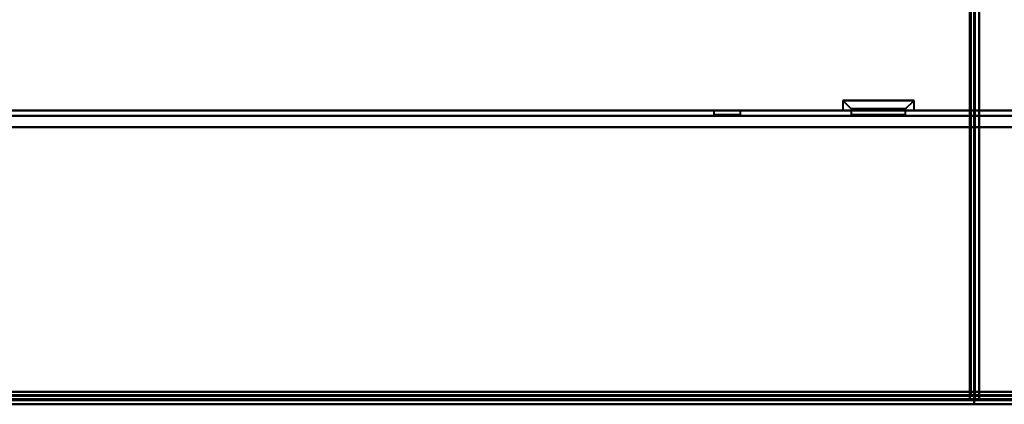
# Model space of a CAD drawing. Header units: millimetres. Extents: x -1352 to 2139, y -120 to 1010.
# Tile 8 of 77: x -341 to -224, y 128 to 174. Entities that reach past the tile are written whole.
import ezdxf

# ---------------------------------------------------------------- set-up
doc = ezdxf.new("R2010")
doc.units = ezdxf.units.MM
doc.layers.add('G-IMPT', color=8, linetype='Continuous', lineweight=40)

# ---------------------------------------------------------------- blocks, each defined once
blk = doc.blocks.new('NEXA 700 CALQUES_dwg-751640-Avant')
at = {"layer": 'G-IMPT'}
for p, q in [((-226.97, 128.97), (-226.97, 937.77)), ((-243.22, 164.55), (-242.22, 163.55)), ((-243.22, 164.55), (-243.22, 163.35)), ((-236.84, 164.55), (-243.22, 164.55)), ((-243.22, 164.55), (-236.84, 164.55)), ((-234.72, 164.55), (-241.09, 164.55)), ((-241.09, 164.55), (-234.72, 164.55)), ((-235.72, 163.55), (-234.72, 164.55)), ((-234.72, 163.35), (-234.72, 164.55)), ((496.93, 163.35), (-500.87, 163.35)), ((-258.57, 163.35), (-258.57, 162.85)), ((-258.57, 163.35), (-258.57, 162.85)), ((-256.97, 163.35), (-258.57, 163.35)), ((-256.97, 163.35), (-258.57, 163.35)), ((-258.57, 163.35), (-255.37, 163.35)), ((-258.57, 163.35), (-255.37, 163.35)), ((-258.57, 163.35), (-255.37, 163.35)), ((-258.57, 163.35), (-255.37, 163.35)), ((-255.37, 163.35), (-256.97, 163.35)), ((-255.37, 163.35), (-256.97, 163.35)), ((-255.37, 163.35), (-256.97, 163.35)), ((-255.37, 163.35), (-256.97, 163.35)), ((-255.37, 162.85), (-255.37, 163.35)), ((-255.37, 162.85), (-255.37, 163.35)), ((-236.84, 163.35), (-243.22, 163.35)), ((-243.22, 163.35), (-236.84, 163.35)), ((-242.22, 163.55), (-242.22, 162.85)), ((-237.34, 163.55), (-242.22, 163.55)), ((-242.22, 163.55), (-237.34, 163.55)), ((-234.72, 163.35), (-241.09, 163.35)), ((-241.09, 163.35), (-234.72, 163.35)), ((-235.72, 163.55), (-240.59, 163.55)), ((-240.59, 163.55), (-235.72, 163.55)), ((-235.72, 162.85), (-235.72, 163.55)), ((-255.37, 162.85), (-258.57, 162.85)), ((-255.37, 162.85), (-258.57, 162.85)), ((-255.37, 162.85), (-258.57, 162.85)), ((-255.37, 162.85), (-258.57, 162.85)), ((-258.57, 162.85), (-256.97, 162.85)), ((-258.57, 162.85), (-256.97, 162.85)), ((-256.97, 162.85), (-255.37, 162.85)), ((-256.97, 162.85), (-255.37, 162.85)), ((-256.97, 162.85), (-255.37, 162.85)), ((-256.97, 162.85), (-255.37, 162.85)), ((-235.72, 162.85), (-242.22, 162.85)), ((-235.72, 162.85), (-242.22, 162.85)), ((-242.22, 162.85), (-237.34, 162.85)), ((-240.59, 162.85), (-235.72, 162.85)), ((-237.34, 162.85), (-235.72, 162.85)), ((-228.07, 129.47), (-227.47, 129.47)), ((-227.47, 129.47), (-228.07, 129.47)), ((-228.07, 129.47), (-228.07, 128.87)), ((-228.07, 128.87), (-228.07, 129.47)), ((-536.37, 128.37), (-227.57, 128.37)), ((-501.37, 128.37), (497.43, 128.37)), ((-500.87, 128.87), (496.93, 128.87)), ((-227.57, 128.97), (-226.97, 128.97)), ((-227.57, 128.37), (-227.57, 128.97)), ((-226.97, 128.97), (-227.57, 128.97)), ((-227.57, 128.97), (-227.57, 128.37))]:
    blk.add_line(p, q, dxfattribs=at)
at = {"layer": 'G-IMPT', "flags": 128}
for points in [[(-228.07, 129.47), (-228.07, 331.42), (-228.07, 533.37), (-228.07, 735.32), (-228.07, 937.27)], [(-228.07, 129.47), (-228.07, 331.42), (-228.07, 533.37), (-228.07, 735.32), (-228.07, 937.27)], [(-228.07, 937.27), (-228.07, 735.32), (-228.07, 533.37), (-228.07, 331.42), (-228.07, 129.47)], [(-227.97, 937.27), (-227.97, 735.32), (-227.97, 533.37), (-227.97, 331.42), (-227.97, 129.47)], [(-227.97, 129.47), (-227.97, 331.42), (-227.97, 533.37), (-227.97, 735.32), (-227.97, 937.27)], [(-227.97, 937.27), (-227.97, 735.32), (-227.97, 533.37), (-227.97, 331.42), (-227.97, 129.47)], [(-227.57, 937.77), (-227.57, 735.57), (-227.57, 533.37), (-227.57, 331.17), (-227.57, 128.97)], [(-227.57, 937.77), (-227.57, 735.57), (-227.57, 533.37), (-227.57, 331.17), (-227.57, 128.97)], [(-227.57, 128.97), (-227.57, 331.17), (-227.57, 533.37), (-227.57, 735.57), (-227.57, 937.77)], [(-227.47, 128.97), (-227.47, 331.17), (-227.47, 533.37), (-227.47, 735.57), (-227.47, 937.77)], [(-227.47, 129.47), (-227.47, 331.42), (-227.47, 533.37), (-227.47, 735.32), (-227.47, 937.27)], [(-227.47, 937.27), (-227.47, 735.32), (-227.47, 533.37), (-227.47, 331.42), (-227.47, 129.47)], [(-227.47, 129.47), (-227.47, 331.42), (-227.47, 533.37), (-227.47, 735.32), (-227.47, 937.27)], [(-227.47, 129.47), (-227.47, 331.42), (-227.47, 533.37), (-227.47, 735.32), (-227.47, 937.27)], [(-227.47, 937.27), (-227.47, 735.32), (-227.47, 533.37), (-227.47, 331.42), (-227.47, 129.47)], [(-227.47, 937.27), (-227.47, 735.32), (-227.47, 533.37), (-227.47, 331.42), (-227.47, 129.47)], [(-226.97, 937.77), (-226.97, 735.57), (-226.97, 533.37), (-226.97, 331.17), (-226.97, 128.97)], [(-226.97, 937.77), (-226.97, 735.57), (-226.97, 533.37), (-226.97, 331.17), (-226.97, 128.97)], [(-226.97, 128.97), (-226.97, 331.17), (-226.97, 533.37), (-226.97, 735.57), (-226.97, 937.77)], [(-226.97, 128.97), (-226.97, 331.17), (-226.97, 533.37), (-226.97, 735.57), (-226.97, 937.77)], [(496.93, 163.35), (247.48, 163.35), (-1.97, 163.35), (-251.42, 163.35), (-500.87, 163.35)], [(-500.87, 163.35), (-251.42, 163.35), (-1.97, 163.35), (247.48, 163.35), (496.93, 163.35)], [(496.93, 163.35), (247.48, 163.35), (-1.97, 163.35), (-251.42, 163.35), (-500.87, 163.35)], [(-500.87, 163.35), (-251.42, 163.35), (-1.97, 163.35), (247.48, 163.35), (496.93, 163.35)], [(496.93, 162.75), (247.48, 162.75), (-1.97, 162.75), (-251.42, 162.75), (-500.87, 162.75)], [(-500.87, 162.75), (-251.42, 162.75), (-1.97, 162.75), (247.48, 162.75), (496.93, 162.75)], [(-500.87, 162.75), (-251.42, 162.75), (-1.97, 162.75), (247.48, 162.75), (496.93, 162.75)], [(496.93, 162.75), (247.48, 162.75), (-1.97, 162.75), (-251.42, 162.75), (-500.87, 162.75)], [(-501.37, 161.37), (-251.67, 161.37), (-1.97, 161.37), (247.73, 161.37), (497.43, 161.37)], [(497.43, 161.37), (247.73, 161.37), (-1.97, 161.37), (-251.67, 161.37), (-501.37, 161.37)], [(-500.87, 161.37), (-251.42, 161.37), (-1.97, 161.37), (247.48, 161.37), (496.93, 161.37)], [(496.93, 161.37), (247.48, 161.37), (-1.97, 161.37), (-251.42, 161.37), (-500.87, 161.37)], [(-500.87, 161.37), (-251.42, 161.37), (-1.97, 161.37), (247.48, 161.37), (496.93, 161.37)], [(496.93, 161.37), (247.48, 161.37), (-1.97, 161.37), (-251.42, 161.37), (-500.87, 161.37)], [(-500.87, 161.37), (-251.42, 161.37), (-1.97, 161.37), (247.48, 161.37), (496.93, 161.37)], [(496.93, 161.37), (247.48, 161.37), (-1.97, 161.37), (-251.42, 161.37), (-500.87, 161.37)], [(-535.87, 129.47), (-458.92, 129.47), (-381.97, 129.47), (-305.02, 129.47), (-228.07, 129.47)], [(-535.87, 129.47), (-458.92, 129.47), (-381.97, 129.47), (-305.02, 129.47), (-228.07, 129.47)], [(-228.07, 129.47), (-305.02, 129.47), (-381.97, 129.47), (-458.92, 129.47), (-535.87, 129.47)], [(-228.07, 129.37), (-305.02, 129.37), (-381.97, 129.37), (-458.92, 129.37), (-535.87, 129.37)], [(-535.87, 129.37), (-458.92, 129.37), (-381.97, 129.37), (-305.02, 129.37), (-228.07, 129.37)], [(-228.07, 129.37), (-305.02, 129.37), (-381.97, 129.37), (-458.92, 129.37), (-535.87, 129.37)], [(-500.97, 129.37), (-251.47, 129.37), (-1.97, 129.37), (247.53, 129.37), (497.03, 129.37)], [(497.03, 129.37), (247.53, 129.37), (-1.97, 129.37), (-251.47, 129.37), (-500.97, 129.37)], [(-500.87, 129.85), (-251.42, 129.85), (-1.97, 129.85), (247.48, 129.85), (496.93, 129.85)], [(-500.87, 129.85), (-251.42, 129.85), (-1.97, 129.85), (247.48, 129.85), (496.93, 129.85)], [(496.93, 129.85), (247.48, 129.85), (-1.97, 129.85), (-251.42, 129.85), (-500.87, 129.85)], [(496.93, 129.85), (247.48, 129.85), (-1.97, 129.85), (-251.42, 129.85), (-500.87, 129.85)], [(496.93, 129.85), (247.48, 129.85), (-1.97, 129.85), (-251.42, 129.85), (-500.87, 129.85)], [(-500.87, 129.85), (-251.42, 129.85), (-1.97, 129.85), (247.48, 129.85), (496.93, 129.85)], [(-500.87, 129.85), (-251.42, 129.85), (-1.97, 129.85), (247.48, 129.85), (496.93, 129.85)], [(496.93, 129.85), (247.48, 129.85), (-1.97, 129.85), (-251.42, 129.85), (-500.87, 129.85)], [(496.93, 129.47), (247.48, 129.47), (-1.97, 129.47), (-251.42, 129.47), (-500.87, 129.47)], [(-500.87, 129.47), (-251.42, 129.47), (-1.97, 129.47), (247.48, 129.47), (496.93, 129.47)], [(-500.87, 129.37), (-251.42, 129.37), (-1.97, 129.37), (247.48, 129.37), (496.93, 129.37)], [(496.93, 129.37), (247.48, 129.37), (-1.97, 129.37), (-251.42, 129.37), (-500.87, 129.37)], [(-228.02, 129.47), (-228.03, 129.47), (-228.04, 129.47), (-228.06, 129.47), (-228.07, 129.47)], [(-228.07, 129.47), (-228.07, 129.46), (-228.07, 129.45), (-228.07, 129.43), (-228.07, 129.42)], [(-228.07, 129.42), (-228.07, 129.41), (-228.07, 129.4), (-228.07, 129.38), (-228.07, 129.37)], [(-228.07, 128.87), (-228.07, 129), (-228.07, 129.12), (-228.07, 129.25), (-228.07, 129.37)], [(-228.07, 129.37), (-228.07, 129.25), (-228.07, 129.12), (-228.07, 129), (-228.07, 128.87)], [(-227.97, 129.47), (-227.98, 129.47), (-227.99, 129.47), (-228.01, 129.47), (-228.02, 129.47)], [(-227.97, 129.47), (-227.84, 129.47), (-227.72, 129.47), (-227.59, 129.47), (-227.47, 129.47)], [(-227.47, 129.47), (-227.59, 129.47), (-227.72, 129.47), (-227.84, 129.47), (-227.97, 129.47)], [(-227.47, 128.97), (-227.47, 129.1), (-227.47, 129.22), (-227.47, 129.35), (-227.47, 129.47)], [(-227.47, 129.47), (-227.47, 129.35), (-227.47, 129.22), (-227.47, 129.1), (-227.47, 128.97)], [(-227.57, 128.97), (-304.77, 128.97), (-381.97, 128.97), (-459.17, 128.97), (-536.37, 128.97)], [(-227.57, 128.97), (-304.77, 128.97), (-381.97, 128.97), (-459.17, 128.97), (-536.37, 128.97)], [(-536.37, 128.97), (-459.17, 128.97), (-381.97, 128.97), (-304.77, 128.97), (-227.57, 128.97)], [(-536.37, 128.87), (-459.17, 128.87), (-381.97, 128.87), (-304.77, 128.87), (-227.57, 128.87)], [(-536.37, 128.37), (-459.17, 128.37), (-381.97, 128.37), (-304.77, 128.37), (-227.57, 128.37)], [(-227.57, 128.37), (-304.77, 128.37), (-381.97, 128.37), (-459.17, 128.37), (-536.37, 128.37)], [(-536.37, 128.37), (-459.17, 128.37), (-381.97, 128.37), (-304.77, 128.37), (-227.57, 128.37)], [(-227.57, 128.37), (-304.77, 128.37), (-381.97, 128.37), (-459.17, 128.37), (-536.37, 128.37)], [(-228.07, 128.87), (-305.02, 128.87), (-381.97, 128.87), (-458.92, 128.87), (-535.87, 128.87)], [(-228.07, 128.87), (-305.02, 128.87), (-381.97, 128.87), (-458.92, 128.87), (-535.87, 128.87)], [(-535.87, 128.87), (-458.92, 128.87), (-381.97, 128.87), (-305.02, 128.87), (-228.07, 128.87)], [(-535.87, 128.87), (-458.92, 128.87), (-381.97, 128.87), (-305.02, 128.87), (-228.07, 128.87)], [(-535.87, 128.87), (-458.92, 128.87), (-381.97, 128.87), (-305.02, 128.87), (-228.07, 128.87)], [(-228.07, 128.87), (-305.02, 128.87), (-381.97, 128.87), (-458.92, 128.87), (-535.87, 128.87)], [(497.43, 128.97), (247.73, 128.97), (-1.97, 128.97), (-251.67, 128.97), (-501.37, 128.97)], [(-501.37, 128.97), (-251.67, 128.97), (-1.97, 128.97), (247.73, 128.97), (497.43, 128.97)], [(-501.37, 128.97), (-251.67, 128.97), (-1.97, 128.97), (247.73, 128.97), (497.43, 128.97)], [(497.43, 128.97), (247.73, 128.97), (-1.97, 128.97), (-251.67, 128.97), (-501.37, 128.97)], [(-501.37, 128.97), (-251.67, 128.97), (-1.97, 128.97), (247.73, 128.97), (497.43, 128.97)], [(497.43, 128.97), (247.73, 128.97), (-1.97, 128.97), (-251.67, 128.97), (-501.37, 128.97)], [(-501.37, 128.97), (-251.67, 128.97), (-1.97, 128.97), (247.73, 128.97), (497.43, 128.97)], [(497.43, 128.97), (247.73, 128.97), (-1.97, 128.97), (-251.67, 128.97), (-501.37, 128.97)], [(-501.37, 128.97), (-251.67, 128.97), (-1.97, 128.97), (247.73, 128.97), (497.43, 128.97)], [(497.43, 128.87), (247.73, 128.87), (-1.97, 128.87), (-251.67, 128.87), (-501.37, 128.87)], [(-501.37, 128.87), (-251.67, 128.87), (-1.97, 128.87), (247.73, 128.87), (497.43, 128.87)], [(497.43, 128.87), (247.73, 128.87), (-1.97, 128.87), (-251.67, 128.87), (-501.37, 128.87)], [(497.43, 128.37), (247.73, 128.37), (-1.97, 128.37), (-251.67, 128.37), (-501.37, 128.37)], [(-501.37, 128.37), (-251.67, 128.37), (-1.97, 128.37), (247.73, 128.37), (497.43, 128.37)], [(-500.97, 128.87), (-251.47, 128.87), (-1.97, 128.87), (247.53, 128.87), (497.03, 128.87)], [(497.03, 128.87), (247.53, 128.87), (-1.97, 128.87), (-251.47, 128.87), (-500.97, 128.87)], [(-500.97, 128.87), (-251.47, 128.87), (-1.97, 128.87), (247.53, 128.87), (497.03, 128.87)], [(497.03, 128.87), (247.53, 128.87), (-1.97, 128.87), (-251.47, 128.87), (-500.97, 128.87)], [(496.93, 128.87), (247.48, 128.87), (-1.97, 128.87), (-251.42, 128.87), (-500.87, 128.87)], [(-500.87, 128.87), (-251.42, 128.87), (-1.97, 128.87), (247.48, 128.87), (496.93, 128.87)], [(-500.87, 128.87), (-251.42, 128.87), (-1.97, 128.87), (247.48, 128.87), (496.93, 128.87)], [(496.93, 128.87), (247.48, 128.87), (-1.97, 128.87), (-251.42, 128.87), (-500.87, 128.87)], [(-500.87, 128.87), (-251.42, 128.87), (-1.97, 128.87), (247.48, 128.87), (496.93, 128.87)], [(496.93, 128.87), (247.48, 128.87), (-1.97, 128.87), (-251.42, 128.87), (-500.87, 128.87)], [(353.23, 128.37), (175.63, 128.37), (-1.97, 128.37), (-179.57, 128.37), (-357.17, 128.37)], [(-357.17, 128.37), (-179.57, 128.37), (-1.97, 128.37), (175.63, 128.37), (353.23, 128.37)], [(-357.17, 128.37), (-179.57, 128.37), (-1.97, 128.37), (175.63, 128.37), (353.23, 128.37)], [(353.23, 128.37), (175.63, 128.37), (-1.97, 128.37), (-179.57, 128.37), (-357.17, 128.37)], [(-357.17, 128.37), (-179.57, 128.37), (-1.97, 128.37), (175.63, 128.37), (353.23, 128.37)], [(353.23, 128.37), (175.63, 128.37), (-1.97, 128.37), (-179.57, 128.37), (-357.17, 128.37)], [(-228.07, 128.87), (-227.94, 128.87), (-227.82, 128.87), (-227.69, 128.87), (-227.57, 128.87)], [(-227.57, 128.87), (-227.69, 128.87), (-227.82, 128.87), (-227.94, 128.87), (-228.07, 128.87)], [(-227.57, 128.97), (-227.56, 128.97), (-227.54, 128.97), (-227.53, 128.97), (-227.52, 128.97)], [(-227.57, 128.92), (-227.57, 128.93), (-227.57, 128.95), (-227.57, 128.96), (-227.57, 128.97)], [(-227.57, 128.87), (-227.57, 128.88), (-227.57, 128.9), (-227.57, 128.91), (-227.57, 128.92)], [(-227.57, 128.37), (-227.57, 128.5), (-227.57, 128.62), (-227.57, 128.75), (-227.57, 128.87)], [(-227.57, 128.87), (-227.57, 128.75), (-227.57, 128.62), (-227.57, 128.5), (-227.57, 128.37)], [(-227.52, 128.97), (-227.51, 128.97), (-227.49, 128.97), (-227.48, 128.97), (-227.47, 128.97)], [(-226.97, 128.97), (-227.09, 128.97), (-227.22, 128.97), (-227.34, 128.97), (-227.47, 128.97)], [(-227.47, 128.97), (-227.34, 128.97), (-227.22, 128.97), (-227.09, 128.97), (-226.97, 128.97)]]:
    blk.add_lwpolyline(points, dxfattribs=at)

msp = doc.modelspace()

# ---------------------------------------------------------------- linework, layer by layer
at = {"color": 94, "lineweight": 30}
for p, q in [((607.63, 128.37), (-611.57, 128.37)), ((-611.57, 128.37), (607.63, 128.37))]:
    msp.add_line(p, q, dxfattribs=at)

# ---------------------------------------------------------------- block references
at = {"layer": 'G-IMPT'}
msp.add_blockref('NEXA 700 CALQUES_dwg-751640-Avant', (0, 0), dxfattribs=at)

doc.saveas('drawing.dxf')
